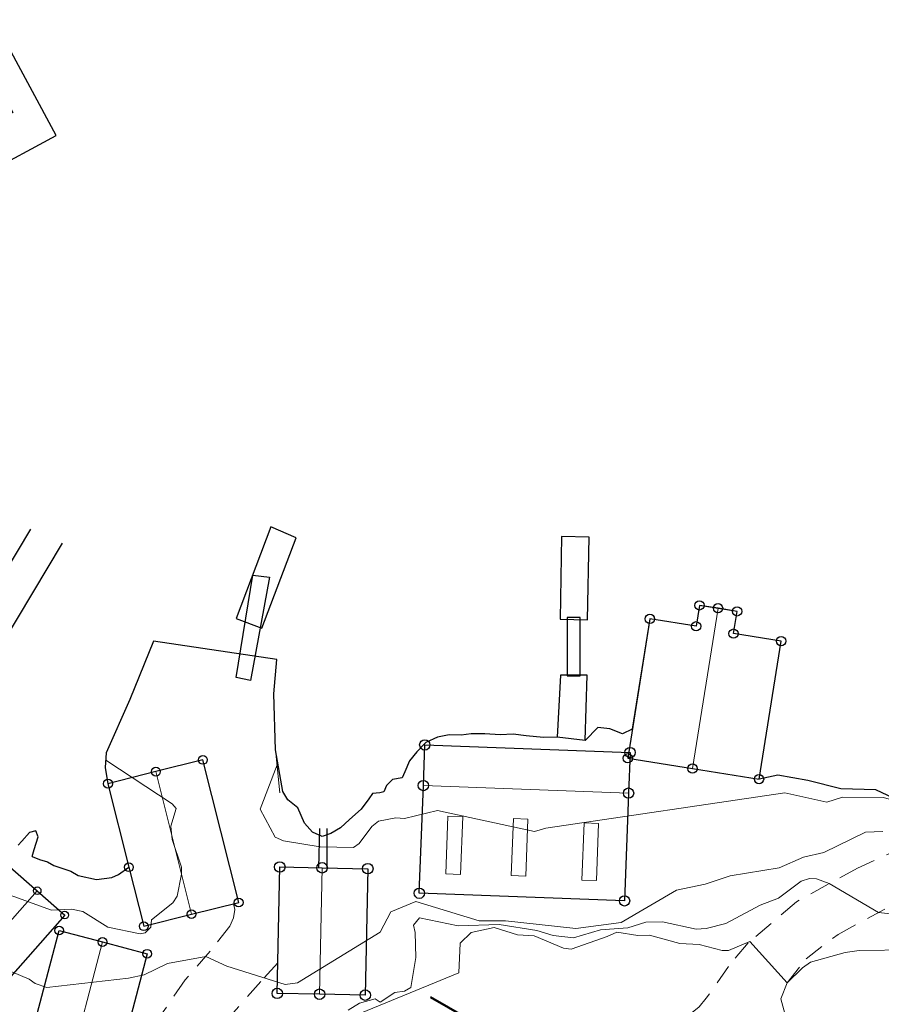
# Model space of a CAD drawing. Header units: metres. Extents: x 0 to 385757, y 0 to 6885278.
# Tile 77 of 108: x 308732 to 308796, y 6884482 to 6884556. Entities that reach past the tile are written whole.
import ezdxf

# ---------------------------------------------------------------- set-up
doc = ezdxf.new("R2010")
doc.units = ezdxf.units.M
doc.linetypes.add('STVEGKANT', pattern=[2.5, 1.5, -1])
for name, color, linetype, lineweight in [('_Ny overvann', 253, 'Continuous', 50), ('K--DI---03001--Kystkontur-VANN', 8, 'Continuous', 30), ('K--DI---03005--KystkonturTekniskeAnlegg-VANN', 8, 'Continuous', 30), ('K--DI---05080--Bygningslinje-HUSDIV', 8, 'Continuous', 9), ('K--DI---06002--MurLoddrett-STMUR', 8, 'STREK MED BDS208', 9), ('K--DI---06613--KaiBryggeKant-KAI', 8, 'Continuous', 9), ('K--DI---07007--AnnetVegarealAvgrensning-STVEGKANT', 252, 'STVEGKANT', 20), ('K--DI---Høydekurve-KURVE', 8, 'Continuous', 9), ('K--DI---Mønelinje-HUSDIV', 8, 'Continuous', 9)]:
    doc.layers.add(name, color=color, linetype=linetype, lineweight=lineweight)
for name, color, linetype in [('K--DI---', 7, 'Continuous'), ('K--DI---05014--Takkant-HUS_PRIKK', 8, 'Continuous'), ('K--DI---06099--FiktivAvgrensningForAnlegg', 9, 'Continuous'), ('K--DI---06622--Slipp', 9, 'Continuous'), ('K--DI---09111--KantUtsnitt', 9, 'Continuous'), ('K--DI---Flateavgrensning', 9, 'Continuous'), ('K--DI---FlytebryggeLandgang', 9, 'Continuous')]:
    doc.layers.add(name, color=color, linetype=linetype)
doc.layers.add('K--DI---HUS_PRIKK', color=7, linetype='Continuous', true_color=0x000000)
doc.linetypes.add('STREK MED BDS208', pattern='A,3.5,[208,BDS.shx,S=128,R=0,X=0,Y=0]', length=3.5)

# ---------------------------------------------------------------- blocks, each defined once
blk = doc.blocks.new('BDS199')
at = {"layer": 'K--DI---'}
blk.add_circle((0, 0), 5, dxfattribs=at)

msp = doc.modelspace()

# ---------------------------------------------------------------- linework, layer by layer
at = {"layer": '_Ny overvann'}
msp.add_lwpolyline([(308788.2543, 6884467.9868), (308762.2976, 6884482.8868)], dxfattribs=at)
at = {"layer": 'K--DI---03001--Kystkontur-VANN', "flags": 128}
for points, elevation in [([(308771.78, 6884502.37), (308770.76, 6884502.35), (308769.46, 6884502.48), (308768.49, 6884502.59), (308767.51, 6884502.56), (308766.35, 6884502.63), (308765.33, 6884502.63), (308764.58, 6884502.52), (308763.69, 6884502.54), (308762.82, 6884502.37), (308761.93, 6884501.97), (308761.27, 6884501.27), (308760.71, 6884500.6), (308760.37, 6884499.77), (308760.16, 6884499.32), (308759.45, 6884499.21), (308758.99, 6884498.76), (308758.8, 6884498.29), (308758.48, 6884498.2), (308757.94, 6884498.15), (308757.66, 6884497.75), (308757.1, 6884496.98), (308756.23, 6884496.21), (308755.54, 6884495.58), (308754.82, 6884495.16), (308754.18, 6884494.93), (308753.46, 6884495.25), (308752.84, 6884495.93), (308752.34, 6884497.09), (308751.6, 6884497.68), (308751.23, 6884498.31), (308750.67, 6884501.43)], 0.61), ([(308777.4, 6884502.97), (308776.67, 6884502.62), (308775.72, 6884502.99), (308774.83, 6884503.09), (308773.86, 6884502.12)], 0.61), ([(308797.91, 6884497.36), (308795.64, 6884498.43), (308793.02, 6884498.5), (308790.55, 6884499.13), (308788.29, 6884499.53), (308786.89, 6884499.23)], 0.61), ([(308732.46, 6884493.44), (308732.6, 6884493.95), (308732.89, 6884494.91), (308732.72, 6884495.35), (308732.25, 6884495.24), (308731.67, 6884494.59), (308731.4, 6884494.28)], 0.61), ([(308732.46, 6884493.44), (308733, 6884493.21), (308733.59, 6884493.04), (308734.08, 6884492.75), (308735.36, 6884492.34), (308735.91, 6884492), (308737.28, 6884491.7), (308738.42, 6884491.85), (308738.93, 6884492.08), (308739.7, 6884492.63)], 0.54)]:
    msp.add_lwpolyline(points, dxfattribs=dict(at, elevation=elevation))
at = {"layer": 'K--DI---03005--KystkonturTekniskeAnlegg-VANN', "elevation": 0.61, "flags": 128}
for points in [[(308786.89, 6884499.23), (308788.54, 6884509.57), (308784.98, 6884510.13), (308785.25, 6884511.8), (308782.43, 6884512.25), (308782.18, 6884510.68), (308778.72, 6884511.23), (308777.4, 6884502.97)], [(308750.67, 6884501.43), (308750.55, 6884505.63), (308750.78, 6884508.2), (308741.53, 6884509.57), (308739.77, 6884505.2), (308738, 6884501.19), (308737.93, 6884500.09), (308738.13, 6884498.89)], [(308773.86, 6884502.12), (308774.01, 6884507.01), (308772.03, 6884507.02), (308771.78, 6884502.37)], [(308738.13, 6884498.89), (308739.7, 6884492.63)]]:
    msp.add_lwpolyline(points, dxfattribs=at)
at = {"layer": 'K--DI---05014--Takkant-HUS_PRIKK'}
for points in [[(308778.72, 6884511.23, 3.51), (308777.06, 6884500.79, 3.51), (308781.91, 6884500.02, 8.33), (308786.89, 6884499.23, 3.51), (308788.54, 6884509.57, 3.51), (308784.98, 6884510.13, 6.71), (308785.25, 6884511.8, 6.71), (308783.82, 6884512.03, 8.33), (308782.43, 6884512.25, 6.71), (308782.18, 6884510.68, 6.71), (308778.72, 6884511.23, 3.51)], [(308761.86, 6884501.79, 3.86), (308777.23, 6884501.22, 3.86), (308777.12, 6884498.18, 6.8), (308776.82, 6884490.11, 3.86), (308761.45, 6884490.68, 3.86), (308761.75, 6884498.75, 6.8), (308761.86, 6884501.79, 3.86)], [(308739.7, 6884492.63, 3.81), (308740.81, 6884488.21, 3.81), (308744.39, 6884489.11, 7.27), (308747.92, 6884489.99, 3.81), (308745.24, 6884500.67, 3.81), (308741.72, 6884499.79, 7.27), (308738.13, 6884498.89, 3.81), (308739.7, 6884492.63, 3.81)], [(308734.89, 6884489.05, 3.84), (308728.58, 6884481.9, 3.84), (308726.52, 6884483.71, 5.46), (308724.51, 6884485.49, 3.84), (308730.81, 6884492.64, 3.84), (308732.83, 6884490.87, 5.46), (308734.89, 6884489.05, 3.84)], [(308757.59, 6884492.52, 3.86), (308757.4, 6884483.05, 3.86), (308753.98, 6884483.12, 6.87), (308750.81, 6884483.18, 3.86), (308751, 6884492.65, 3.86), (308754.17, 6884492.59, 6.87), (308757.59, 6884492.52, 3.86)], [(308741.07, 6884486.15, 4.05), (308738.5, 6884476.33, 4.05), (308735.14, 6884477.21, 6.86), (308731.89, 6884478.06, 4.05), (308734.47, 6884487.89, 4.05), (308737.72, 6884487.03, 6.86), (308741.07, 6884486.15, 4.05)]]:
    msp.add_polyline3d(points, dxfattribs=at)
at = {"layer": 'K--DI---05080--Bygningslinje-HUSDIV'}
for points in [[(308763.43, 6884492.13, 4.95), (308763.59, 6884496.46, 5.99), (308764.7, 6884496.42, 5.99), (308764.54, 6884492.09, 4.95), (308763.43, 6884492.13, 4.95)], [(308768.34, 6884492, 4.86), (308768.5, 6884496.28, 5.99), (308769.58, 6884496.24, 5.99), (308769.42, 6884491.96, 4.86), (308768.34, 6884492, 4.86)], [(308773.63, 6884491.67, 4.98), (308773.79, 6884495.95, 6.1), (308774.88, 6884495.91, 6.1), (308774.72, 6884491.63, 4.98), (308773.63, 6884491.67, 4.98)]]:
    msp.add_polyline3d(points, dxfattribs=at)
at = {"layer": 'K--DI---06002--MurLoddrett-STMUR'}
msp.add_polyline3d([(308751, 6884498.2, 1.3), (308750.67, 6884501.43, 1.41), (308750.55, 6884505.63, 1.41), (308750.78, 6884508.2, 1.41), (308741.53, 6884509.57, 1.41), (308739.77, 6884505.2, 1.41), (308738, 6884501.19, 1.41), (308737.93, 6884500.09, 1.41), (308738.13, 6884498.89, 1.41)], dxfattribs=at)
at = {"layer": 'K--DI---06099--FiktivAvgrensningForAnlegg', "linetype": 'Continuous'}
msp.add_polyline3d([(308773.86, 6884502.12, 0.98), (308771.78, 6884502.37, 1.03)], dxfattribs=at)
at = {"layer": 'K--DI---06613--KaiBryggeKant-KAI'}
msp.add_polyline3d([(308773.86, 6884502.12, 0.98), (308774.01, 6884507.01, 0.78), (308772.03, 6884507.02, 0.79), (308771.78, 6884502.37, 1.03)], dxfattribs=at)
at = {"layer": 'K--DI---06622--Slipp', "linetype": 'Continuous'}
for points in [[(308732.33, 6884517.95, -0.52), (308720.21, 6884497.71, 1.44)], [(308722.37, 6884496.25, 1.4), (308734.73, 6884516.92, -0.52)], [(308753.92, 6884492.59, 1.31), (308754.01, 6884495.53, 0.71)], [(308754.51, 6884495.54, 0.69), (308754.53, 6884492.58, 1.36)]]:
    msp.add_polyline3d(points, dxfattribs=at)
at = {"layer": 'K--DI---07007--AnnetVegarealAvgrensning-STVEGKANT'}
for points in [[(308797.8, 6884494.17, 2.16), (308794.27, 6884492.57, 2.61), (308789.69, 6884490.05, 3.46), (308786.07, 6884486.96, 4.02), (308784.6, 6884485.2, 4.22), (308782.94, 6884482.81, 4.5), (308782.4, 6884482.16, 4.47), (308780.92, 6884480.96, 4.42)], [(308789.59, 6884479, 4.54), (308788.52, 6884482.77, 4.21), (308788.99, 6884483.97, 4), (308790.41, 6884485.78, 3.92), (308792.81, 6884487.59, 3.54), (308797.54, 6884490.16, 2.7), (308800.76, 6884491.43, 1.97), (308806.63, 6884493.66, 1.92), (308807.42, 6884493.87, 1.92)], [(308747.54, 6884489.9, 1.55), (308747.63, 6884489.46, 1.55), (308747.53, 6884488.84, 1.56), (308747.25, 6884488.22, 1.6), (308745.79, 6884486.35, 1.89), (308743.92, 6884484.2, 2.48), (308742.02, 6884481.44, 3), (308740.9, 6884479.05, 3.41), (308740.18, 6884476.86, 3.7), (308739.45, 6884474.67, 3.95)], [(308750.84, 6884485.46, 1.82), (308749.59, 6884484.06, 2.05), (308747.92, 6884482.19, 2.33), (308746.73, 6884480.83, 2.84), (308746.14, 6884479.75, 3), (308745.69, 6884478.9, 3.55), (308745.29, 6884478, 3.64), (308745.23, 6884477.52, 3.82), (308745.67, 6884476.98, 4.01)]]:
    msp.add_polyline3d(points, dxfattribs=at)
at = {"layer": 'K--DI---09111--KantUtsnitt', "linetype": 'Continuous'}
for points, elevation in [([(308786.89, 6884499.23), (308788.54, 6884509.57), (308784.98, 6884510.13), (308785.25, 6884511.8), (308782.43, 6884512.25), (308782.18, 6884510.68), (308778.72, 6884511.23), (308777.4, 6884502.97)], 0.61), ([(308750.67, 6884501.43), (308750.55, 6884505.63), (308750.78, 6884508.2), (308741.53, 6884509.57), (308739.77, 6884505.2), (308738, 6884501.19), (308737.93, 6884500.09), (308738.13, 6884498.89)], 0.61), ([(308773.86, 6884502.12), (308774.01, 6884507.01), (308772.03, 6884507.02), (308771.78, 6884502.37)], 0.61), ([(308771.78, 6884502.37), (308770.76, 6884502.35), (308769.46, 6884502.48), (308768.49, 6884502.59), (308767.51, 6884502.56), (308766.35, 6884502.63), (308765.33, 6884502.63), (308764.58, 6884502.52), (308763.69, 6884502.54), (308762.82, 6884502.37), (308761.93, 6884501.97), (308761.27, 6884501.27), (308760.71, 6884500.6), (308760.37, 6884499.77), (308760.16, 6884499.32), (308759.45, 6884499.21), (308758.99, 6884498.76), (308758.8, 6884498.29), (308758.48, 6884498.2), (308757.94, 6884498.15), (308757.66, 6884497.75), (308757.1, 6884496.98), (308756.23, 6884496.21), (308755.54, 6884495.58), (308754.82, 6884495.16), (308754.18, 6884494.93), (308753.46, 6884495.25), (308752.84, 6884495.93), (308752.34, 6884497.09), (308751.6, 6884497.68), (308751.23, 6884498.31), (308750.67, 6884501.43)], 0.61), ([(308777.4, 6884502.97), (308776.67, 6884502.62), (308775.72, 6884502.99), (308774.83, 6884503.09), (308773.86, 6884502.12)], 0.61), ([(308797.91, 6884497.36), (308795.64, 6884498.43), (308793.02, 6884498.5), (308790.55, 6884499.13), (308788.29, 6884499.53), (308786.89, 6884499.23)], 0.61), ([(308738.13, 6884498.89), (308739.7, 6884492.63)], 0.61), ([(308732.46, 6884493.44), (308732.6, 6884493.95), (308732.89, 6884494.91), (308732.72, 6884495.35), (308732.25, 6884495.24), (308731.67, 6884494.59), (308731.4, 6884494.28)], 0.61), ([(308732.46, 6884493.44), (308733, 6884493.21), (308733.59, 6884493.04), (308734.08, 6884492.75), (308735.36, 6884492.34), (308735.91, 6884492), (308737.28, 6884491.7), (308738.42, 6884491.85), (308738.93, 6884492.08), (308739.7, 6884492.63)], 0.54)]:
    msp.add_lwpolyline(points, dxfattribs=dict(at, elevation=elevation))
for points in [[(308773.86, 6884502.12, 0.98), (308774.01, 6884507.01, 0.78), (308772.03, 6884507.02, 0.79), (308771.78, 6884502.37, 1.03)], [(308773.86, 6884502.12, 0.98), (308771.78, 6884502.37, 1.03)]]:
    msp.add_polyline3d(points, dxfattribs=at)
at = {"layer": 'K--DI---Flateavgrensning', "linetype": 'Continuous'}
for points, elevation in [([(308727.52, 6884547.28), (308728.97, 6884544.6), (308734.26, 6884547.45), (308724.13, 6884566.22), (308722.33, 6884565.25), (308731.01, 6884549.16), (308727.52, 6884547.28)], -0.01), ([(308771.99, 6884511.21), (308774.05, 6884511.17), (308774.18, 6884517.36), (308772.11, 6884517.4), (308771.99, 6884511.21)], 0.09)]:
    msp.add_lwpolyline(points, dxfattribs=dict(at, elevation=elevation))
msp.add_polyline3d([(308752.22, 6884517.3, 1.28), (308750.33, 6884518.12, 1.16), (308747.73, 6884511.26, 1.11), (308749.65, 6884510.53, 1.22), (308752.22, 6884517.3, 1.28)], dxfattribs=at)
at = {"layer": 'K--DI---FlytebryggeLandgang', "linetype": 'Continuous'}
for points in [[(308750.23, 6884514.36, 1.27), (308748.81, 6884506.61, 1.63), (308747.73, 6884506.84, 1.63), (308748.99, 6884514.52, 1.15), (308750.23, 6884514.36, 1.27)], [(308772.51, 6884506.96, 0.75), (308773.49, 6884506.96, 0.75), (308773.5, 6884511.34, 0.09), (308772.52, 6884511.34, 0.09), (308772.51, 6884506.96, 0.75)]]:
    msp.add_polyline3d(points, dxfattribs=at)
at = {"layer": 'K--DI---Høydekurve-KURVE', "flags": 128}
for points, elevation in [([(308728.24, 6884491.46), (308733.9, 6884489.42), (308735.39, 6884489.5), (308736.26, 6884489.31), (308738.12, 6884488.13), (308740.53, 6884487.65), (308740.91, 6884487.71), (308741.35, 6884488.13), (308741.4, 6884488.69), (308742.98, 6884489.96), (308743.32, 6884490.46), (308743.64, 6884492.11), (308743.64, 6884492.63), (308742.94, 6884494.72), (308742.83, 6884495.71), (308743.24, 6884497.03), (308742.95, 6884497.38), (308737.97, 6884500.64)], 1), ([(308750.79, 6884500.29), (308749.53, 6884496.97), (308750.66, 6884494.89), (308751.27, 6884494.6), (308754.02, 6884494.15), (308756.52, 6884494.1), (308756.95, 6884494.42), (308757.9, 6884495.68), (308758.39, 6884496.09), (308759.68, 6884496.32), (308760.34, 6884496.28), (308762.8, 6884496.88), (308770.08, 6884495.3), (308770.93, 6884495.55), (308788.82, 6884498.2), (308791.98, 6884497.51), (308793.14, 6884497.87), (308796.22, 6884497.85), (308797.91, 6884497.36)], 1), ([(308729.61, 6884485.34), (308732.23, 6884484.25), (308732.68, 6884483.91), (308733.55, 6884483.62), (308739.66, 6884484.33), (308740.85, 6884484.56), (308742.59, 6884485.43), (308745.45, 6884485.95), (308747.04, 6884485.23), (308751.41, 6884483.84), (308752.32, 6884483.96), (308758.52, 6884487.77), (308759.31, 6884489.29), (308761.2, 6884490.06), (308765.94, 6884488.61), (308767.91, 6884488.62), (308773.16, 6884488.04), (308776.57, 6884488.48), (308780.72, 6884490.92), (308782.86, 6884491.35), (308784.72, 6884491.98), (308788.39, 6884492.58), (308790.23, 6884493.39), (308791.74, 6884493.74), (308794.86, 6884495.25), (308796.16, 6884495.31)], 2), ([(308756.13, 6884481.93), (308756.96, 6884482.45), (308758.13, 6884482.78), (308758.52, 6884482.53), (308759.62, 6884483.25), (308760.34, 6884483.34), (308760.82, 6884483.61), (308761.18, 6884485.87), (308761.15, 6884487.74), (308761.01, 6884488.29), (308761.46, 6884488.84), (308764.37, 6884488.23), (308767.42, 6884488.34), (308770.25, 6884487.88), (308771.47, 6884487.52), (308773, 6884487.35), (308775.01, 6884487.93), (308777.07, 6884488.09), (308778.42, 6884488.51), (308779.65, 6884488.55), (308782.19, 6884488), (308782.93, 6884488.03), (308784.41, 6884488.42), (308786.98, 6884489.78), (308788.34, 6884490.31), (308790.06, 6884491.58), (308790.66, 6884491.79), (308791.2, 6884491.76), (308792.14, 6884491.4), (308795.85, 6884489.24), (308798.83, 6884488.91)], 3), ([(308744.78, 6884476.65), (308764.41, 6884484.72), (308764.5, 6884486.94), (308765.33, 6884487.73), (308767.05, 6884488.12), (308768.8, 6884487.57), (308770.06, 6884487.5), (308772.25, 6884486.56), (308772.81, 6884486.49), (308775.53, 6884487.44), (308776.24, 6884487.76), (308777.81, 6884487.51), (308778.68, 6884487.53), (308780.95, 6884486.92), (308782.42, 6884486.85), (308784.14, 6884486.4), (308784.61, 6884486.39), (308786.2, 6884487.07), (308788.99, 6884483.97), (308790.16, 6884485.1), (308790.74, 6884485.53), (308793.35, 6884486.24), (308794.38, 6884486.4), (308798.22, 6884486.43)], 4)]:
    msp.add_lwpolyline(points, dxfattribs=dict(at, elevation=elevation))
at = {"layer": 'K--DI---Mønelinje-HUSDIV', "flags": 128}
for points, elevation in [([(308781.91, 6884500.02), (308783.82, 6884512.03)], 8.33), ([(308741.72, 6884499.79), (308744.39, 6884489.11)], 7.27), ([(308761.75, 6884498.75), (308777.12, 6884498.18)], 6.8), ([(308754.17, 6884492.59), (308753.98, 6884483.12)], 6.87), ([(308732.83, 6884490.87), (308726.52, 6884483.71)], 5.46), ([(308737.72, 6884487.03), (308735.14, 6884477.21)], 6.86)]:
    msp.add_lwpolyline(points, dxfattribs=dict(at, elevation=elevation))

# ---------------------------------------------------------------- block references
at = {"layer": 'K--DI---HUS_PRIKK', "linetype": 'Continuous'}
for p, xscale, yscale, rotation in [((308782.43, 6884512.25, 6.71), 0.0698804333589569, 0.0698804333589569, 260.9524280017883), ((308783.82, 6884512.03, 8.33), 0.06992806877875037, 0.06992806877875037, 171.0062076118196), ((308778.72, 6884511.23, 3.51), 0.06989189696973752, 0.06989189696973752, 260.9653832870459), ((308778.72, 6884511.23, 3.51), 0.06989189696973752, 0.06989189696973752, 260.9653832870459), ((308785.25, 6884511.8, 6.71), 0.06980136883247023, 0.06980136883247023, 170.8628489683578), ((308782.18, 6884510.68, 6.71), 0.06989408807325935, 0.06989408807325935, 170.9678585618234), ((308784.98, 6884510.13, 6.71), 0.06976022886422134, 0.06976022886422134, 80.81608074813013), ((308788.54, 6884509.57, 3.51), 0.06997622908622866, 0.06997622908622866, 171.0604350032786), ((308761.86, 6884501.79, 3.86), 0.07719229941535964, 0.07719229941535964, 357.8761460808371), ((308761.86, 6884501.79, 3.86), 0.07719229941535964, 0.07719229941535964, 357.8761460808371), ((308777.06, 6884500.79, 3.51), 0.06990381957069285, 0.06990381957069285, 350.9788484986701), ((308777.23, 6884501.22, 3.86), 0.07725687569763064, 0.07725687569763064, 267.9277015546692), ((308745.24, 6884500.67, 3.81), 0.06596969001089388, 0.06596969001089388, 194.0362434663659), ((308781.91, 6884500.02, 8.33), 0.06991017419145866, 0.06991017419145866, 350.9860216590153), ((308741.72, 6884499.79, 7.27), 0.06594377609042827, 0.06594377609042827, 194.0737898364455), ((308738.13, 6884498.89, 3.81), 0.0659399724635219, 0.0659399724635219, 284.0793068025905), ((308761.75, 6884498.75, 6.8), 0.07725687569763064, 0.07725687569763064, 87.92770155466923), ((308786.89, 6884499.23, 3.51), 0.0698636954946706, 0.0698636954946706, 80.93349726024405), ((308777.12, 6884498.18, 6.8), 0.07718589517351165, 0.07718589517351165, 267.871025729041), ((308739.7, 6884492.63, 3.81), 0.06592762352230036, 0.06592762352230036, 284.0972288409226), ((308739.7, 6884492.63, 3.81), 0.06592762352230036, 0.06592762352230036, 284.0972288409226), ((308751, 6884492.65, 3.86), 0.07852799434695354, 0.07852799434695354, 358.9156667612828), ((308754.17, 6884492.59, 6.87), 0.07841183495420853, 0.07841183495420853, 358.8274430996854), ((308757.59, 6884492.52, 3.86), 0.07844228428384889, 0.07844228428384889, 268.8506084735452), ((308757.59, 6884492.52, 3.86), 0.07844228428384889, 0.07844228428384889, 268.8506084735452), ((308732.83, 6884490.87, 5.46), 0.05667665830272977, 0.05667665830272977, 318.5395591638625), ((308761.45, 6884490.68, 3.86), 0.07718589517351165, 0.07718589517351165, 87.87102572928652), ((308747.92, 6884489.99, 3.81), 0.06593486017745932, 0.06593486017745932, 104.0867243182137), ((308776.82, 6884490.11, 3.86), 0.07719229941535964, 0.07719229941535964, 177.8761460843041), ((308734.89, 6884489.05, 3.84), 0.05667859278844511, 0.05667859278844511, 228.5710341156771), ((308734.89, 6884489.05, 3.84), 0.05667859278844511, 0.05667859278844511, 228.5710341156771), ((308744.39, 6884489.11, 7.27), 0.06599610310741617, 0.06599610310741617, 13.99804628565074), ((308740.81, 6884488.21, 3.81), 0.0659177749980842, 0.0659177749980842, 14.11153354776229), ((308734.47, 6884487.89, 4.05), 0.06543765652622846, 0.06543765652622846, 345.1783657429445), ((308737.72, 6884487.03, 6.86), 0.0655064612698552, 0.0655064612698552, 345.2816961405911), ((308741.07, 6884486.15, 4.05), 0.06554143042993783, 0.06554143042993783, 255.3340074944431), ((308741.07, 6884486.15, 4.05), 0.06554143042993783, 0.06554143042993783, 255.3340074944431), ((308750.81, 6884483.18, 3.86), 0.07844228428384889, 0.07844228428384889, 88.85060847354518), ((308753.98, 6884483.12, 6.87), 0.07852799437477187, 0.07852799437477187, 178.9156667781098), ((308757.4, 6884483.05, 3.86), 0.07841183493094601, 0.07841183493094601, 178.8274430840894)]:
    msp.add_blockref('BDS199', p, dxfattribs=dict(at, xscale=xscale, yscale=yscale, rotation=rotation))

doc.saveas('drawing.dxf')
